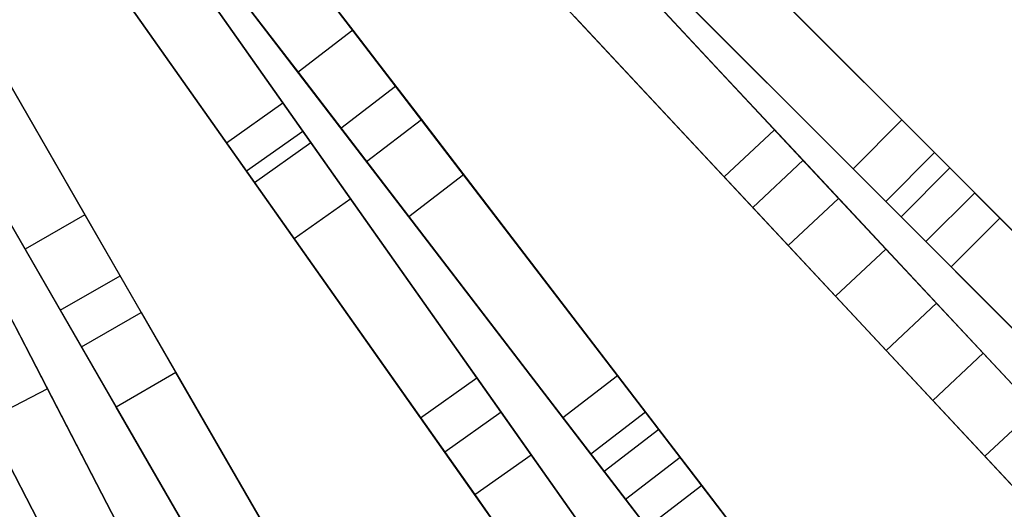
# Model space of a CAD drawing. Extents: x 0.2 to 26, y -12.8 to 12.8.
# Tile 33 of 97: x 17.5 to 21, y -8.8 to -7. Entities that reach past the tile are written whole.
import ezdxf

# ---------------------------------------------------------------- set-up
doc = ezdxf.new("R2010")
doc.units = 0
doc.header["$LTSCALE"] = 2.54
doc.layers.get('0').update_dxf_attribs({"color": 13, "linetype": 'CONTINUOUS'})

# ---------------------------------------------------------------- blocks, each defined once
blk = doc.blocks.new('PUKET-M-11161_B_STL')
at = {"color": 0}
for p, q in [((18.0331, -6.2406, 15.0929), (18.6691, -7.0695, 18.7313)), ((18.0331, -6.2406, 15.0929), (18.6691, -7.0695, 18.7313)), ((19.5441, -6.2804, 18.7313), (20.8321, -7.5685, 23.9816)), ((19.5441, -6.2804, 18.7313), (20.8321, -7.5685, 23.9816)), ((18.4162, -7.3331, 4.1609), (17.7072, -6.3287, 3.2954)), ((18.4162, -7.3331, 4.1609), (17.7072, -6.3287, 3.2954)), ((18.0927, -6.3184, 42.6925), (18.9176, -7.3934, 41.6555)), ((18.0927, -6.3184, 42.6925), (18.9176, -7.3934, 41.6555)), ((17.7694, -6.4169, 3.0687), (18.4887, -7.4359, 3.9391)), ((17.7694, -6.4169, 3.0687), (18.4887, -7.4359, 3.9391)), ((17.8347, -6.3928, 15.0929), (18.4708, -7.2217, 18.7313)), ((17.8347, -6.3928, 15.0929), (18.4708, -7.2217, 18.7313)), ((18.8244, -7.2719, 18.7072), (18.1884, -6.4431, 15.0852)), ((18.8244, -7.2719, 18.7072), (18.1884, -6.4431, 15.0852)), ((18.2119, -7.4773, 4.1609), (17.5029, -6.4729, 3.2954)), ((18.2119, -7.4773, 4.1609), (17.5029, -6.4729, 3.2954)), ((18.7192, -7.5456, 41.6555), (17.8944, -6.4706, 42.6925)), ((18.7192, -7.5456, 41.6555), (17.8944, -6.4706, 42.6925)), ((19.3673, -6.4572, 18.7313), (20.6554, -7.7452, 23.9816)), ((19.3673, -6.4572, 18.7313), (20.6554, -7.7452, 23.9816)), ((20.9221, -7.6584, 23.5806), (19.7245, -6.4608, 18.7072)), ((20.9221, -7.6584, 23.5806), (19.7245, -6.4608, 18.7072)), ((18.2845, -7.5801, 3.9391), (17.5652, -6.5611, 3.0687)), ((18.2845, -7.5801, 3.9391), (17.5652, -6.5611, 3.0687)), ((17.8668, -6.5548, 30.2316), (18.5175, -7.4766, 26.384)), ((17.8668, -6.5548, 30.2316), (18.5175, -7.4766, 26.384)), ((20.1969, -7.4298, 5.4137), (19.3651, -6.5391, 4.1609)), ((20.1969, -7.4298, 5.4137), (19.3651, -6.5391, 4.1609)), ((17.99, -6.5953, 15.0852), (18.626, -7.4241, 18.7072)), ((17.99, -6.5953, 15.0852), (18.626, -7.4241, 18.7072)), ((19.0707, -7.5929, 41.0515), (18.294, -6.5807, 42.1723)), ((19.0707, -7.5929, 41.0515), (18.294, -6.5807, 42.1723)), ((19.8327, -6.5691, 41.6555), (20.6582, -7.3945, 40.3365)), ((19.8327, -6.5691, 41.6555), (20.6582, -7.3945, 40.3365)), ((19.4509, -6.6311, 3.9391), (20.3006, -7.5408, 5.2039)), ((19.4509, -6.6311, 3.9391), (20.3006, -7.5408, 5.2039)), ((19.4849, -6.6675, 26.384), (20.429, -7.6784, 22.7384)), ((19.4849, -6.6675, 26.384), (20.429, -7.6784, 22.7384)), ((19.5477, -6.6376, 18.7072), (20.7453, -7.8352, 23.5806)), ((19.5477, -6.6376, 18.7072), (20.7453, -7.8352, 23.5806)), ((17.6626, -6.699, 30.2316), (18.3132, -7.6208, 26.384)), ((17.6626, -6.699, 30.2316), (18.3132, -7.6208, 26.384)), ((18.8723, -7.7451, 41.0515), (18.0956, -6.7328, 42.1723)), ((18.8723, -7.7451, 41.0515), (18.0956, -6.7328, 42.1723)), ((20.0142, -7.6004, 5.4137), (19.1823, -6.7098, 4.1609)), ((20.0142, -7.6004, 5.4137), (19.1823, -6.7098, 4.1609)), ((18.6615, -7.6807, 26.4259), (18.011, -6.7592, 30.2624)), ((18.6615, -7.6807, 26.4259), (18.011, -6.7592, 30.2624)), ((20.4814, -7.5713, 40.3365), (19.6559, -6.7458, 41.6555)), ((20.4814, -7.5713, 40.3365), (19.6559, -6.7458, 41.6555)), ((20.7765, -7.5129, 39.6442), (20.0105, -6.7469, 41.0515)), ((20.7765, -7.5129, 39.6442), (20.0105, -6.7469, 41.0515)), ((20.1179, -7.7115, 5.2039), (19.2682, -6.8017, 3.9391)), ((20.1179, -7.7115, 5.2039), (19.2682, -6.8017, 3.9391)), ((17.1762, -6.8329, 15.0929), (17.6986, -7.7377, 18.7313)), ((17.1762, -6.8329, 15.0929), (17.6986, -7.7377, 18.7313)), ((19.3022, -6.8381, 26.384), (20.2463, -7.849, 22.7384)), ((19.3022, -6.8381, 26.384), (20.2463, -7.849, 22.7384)), ((20.6006, -7.8621, 22.781), (19.6554, -6.8501, 26.4259)), ((20.6006, -7.8621, 22.781), (19.6554, -6.8501, 26.4259)), ((17.2252, -6.9177, 42.6925), (17.9027, -8.0912, 41.6555)), ((17.2252, -6.9177, 42.6925), (17.9027, -8.0912, 41.6555)), ((17.8068, -6.9033, 30.2624), (18.4573, -7.8248, 26.4259)), ((17.8068, -6.9033, 30.2624), (18.4573, -7.8248, 26.4259)), ((20.5997, -7.6896, 39.6442), (19.8338, -6.9236, 41.0515)), ((20.5997, -7.6896, 39.6442), (19.8338, -6.9236, 41.0515)), ((16.9597, -6.9579, 15.0929), (17.4821, -7.8627, 18.7313)), ((16.9597, -6.9579, 15.0929), (17.4821, -7.8627, 18.7313)), ((19.4727, -7.0207, 26.4259), (20.4179, -8.0328, 22.781)), ((19.4727, -7.0207, 26.4259), (20.4179, -8.0328, 22.781)), ((17.6862, -8.2162, 41.6555), (17.0087, -7.0427, 42.6925)), ((17.6862, -8.2162, 41.6555), (17.0087, -7.0427, 42.6925)), ((17.8261, -7.9586, 18.7072), (17.3038, -7.0538, 15.0852)), ((17.8261, -7.9586, 18.7072), (17.3038, -7.0538, 15.0852)), ((18.6691, -7.0695, 18.7313), (18.4708, -7.2217, 18.7313)), ((18.6691, -7.0695, 18.7313), (18.4708, -7.2217, 18.7313)), ((18.6691, -7.0695, 18.7313), (19.778, -8.5147, 23.9816)), ((18.6691, -7.0695, 18.7313), (19.778, -8.5147, 23.9816)), ((17.0872, -7.1788, 15.0852), (17.6096, -8.0836, 18.7072)), ((17.0872, -7.1788, 15.0852), (17.6096, -8.0836, 18.7072)), ((18.0284, -8.3089, 41.0515), (17.3905, -7.204, 42.1723)), ((18.0284, -8.3089, 41.0515), (17.3905, -7.204, 42.1723)), ((18.4708, -7.2217, 18.7313), (19.5797, -8.6669, 23.9816)), ((18.4708, -7.2217, 18.7313), (19.5797, -8.6669, 23.9816)), ((18.626, -7.4241, 18.7072), (18.8244, -7.2719, 18.7072)), ((18.626, -7.4241, 18.7072), (18.8244, -7.2719, 18.7072)), ((19.8554, -8.6156, 23.5806), (18.8244, -7.2719, 18.7072)), ((19.8554, -8.6156, 23.5806), (18.8244, -7.2719, 18.7072)), ((17.8119, -8.4339, 41.0515), (17.174, -7.329, 42.1723)), ((17.8119, -8.4339, 41.0515), (17.174, -7.329, 42.1723)), ((18.2119, -7.4773, 4.1609), (18.4162, -7.3331, 4.1609)), ((18.2119, -7.4773, 4.1609), (18.4162, -7.3331, 4.1609)), ((19.119, -8.3287, 5.4137), (18.4162, -7.3331, 4.1609)), ((19.119, -8.3287, 5.4137), (18.4162, -7.3331, 4.1609)), ((17.5637, -8.3682, 26.4259), (17.0448, -7.3667, 30.2624)), ((17.5637, -8.3682, 26.4259), (17.0448, -7.3667, 30.2624)), ((18.7192, -7.5456, 41.6555), (18.9176, -7.3934, 41.6555)), ((18.7192, -7.5456, 41.6555), (18.9176, -7.3934, 41.6555)), ((18.9176, -7.3934, 41.6555), (19.6282, -8.3195, 40.3365)), ((18.9176, -7.3934, 41.6555), (19.6282, -8.3195, 40.3365)), ((20.4814, -7.5713, 40.3365), (20.6582, -7.3945, 40.3365)), ((20.4814, -7.5713, 40.3365), (20.6582, -7.3945, 40.3365)), ((20.6582, -7.3945, 40.3365), (21.3072, -8.0436, 38.8029)), ((20.6582, -7.3945, 40.3365), (21.3072, -8.0436, 38.8029)), ((18.4887, -7.4359, 3.9391), (18.2845, -7.5801, 3.9391)), ((18.4887, -7.4359, 3.9391), (18.2845, -7.5801, 3.9391)), ((18.4887, -7.4359, 3.9391), (19.2066, -8.4529, 5.2039)), ((18.4887, -7.4359, 3.9391), (19.2066, -8.4529, 5.2039)), ((18.626, -7.4241, 18.7072), (19.6571, -8.7678, 23.5806)), ((18.626, -7.4241, 18.7072), (19.6571, -8.7678, 23.5806)), ((20.0142, -7.6004, 5.4137), (20.1969, -7.4298, 5.4137)), ((20.0142, -7.6004, 5.4137), (20.1969, -7.4298, 5.4137)), ((20.7839, -8.0584, 6.6782), (20.1969, -7.4298, 5.4137)), ((20.7839, -8.0584, 6.6782), (20.1969, -7.4298, 5.4137)), ((18.9147, -8.4729, 5.4137), (18.2119, -7.4773, 4.1609)), ((18.9147, -8.4729, 5.4137), (18.2119, -7.4773, 4.1609)), ((18.3132, -7.6208, 26.384), (18.5175, -7.4766, 26.384)), ((18.3132, -7.6208, 26.384), (18.5175, -7.4766, 26.384)), ((18.5175, -7.4766, 26.384), (19.3151, -8.6066, 22.7384)), ((18.5175, -7.4766, 26.384), (19.3151, -8.6066, 22.7384)), ((20.7765, -7.5129, 39.6442), (20.5997, -7.6896, 39.6442)), ((20.7765, -7.5129, 39.6442), (20.5997, -7.6896, 39.6442)), ((21.2822, -8.0185, 38.2816), (20.7765, -7.5129, 39.6442)), ((21.2822, -8.0185, 38.2816), (20.7765, -7.5129, 39.6442)), ((19.4299, -8.4717, 40.3365), (18.7192, -7.5456, 41.6555)), ((19.4299, -8.4717, 40.3365), (18.7192, -7.5456, 41.6555)), ((20.3006, -7.5408, 5.2039), (20.1179, -7.7115, 5.2039)), ((20.3006, -7.5408, 5.2039), (20.1179, -7.7115, 5.2039)), ((20.3006, -7.5408, 5.2039), (20.9529, -8.2393, 6.6081)), ((20.3006, -7.5408, 5.2039), (20.9529, -8.2393, 6.6081)), ((19.0023, -8.597, 5.2039), (18.2845, -7.5801, 3.9391)), ((19.0023, -8.597, 5.2039), (18.2845, -7.5801, 3.9391)), ((19.0707, -7.5929, 41.0515), (18.8723, -7.7451, 41.0515)), ((19.0707, -7.5929, 41.0515), (18.8723, -7.7451, 41.0515)), ((19.7301, -8.4523, 39.6442), (19.0707, -7.5929, 41.0515)), ((19.7301, -8.4523, 39.6442), (19.0707, -7.5929, 41.0515)), ((21.1304, -8.2203, 38.8029), (20.4814, -7.5713, 40.3365)), ((21.1304, -8.2203, 38.8029), (20.4814, -7.5713, 40.3365)), ((20.8321, -7.5685, 23.9816), (20.6554, -7.7452, 23.9816)), ((20.8321, -7.5685, 23.9816), (20.6554, -7.7452, 23.9816)), ((20.8321, -7.5685, 23.9816), (21.0134, -7.7497, 24.7519)), ((20.8321, -7.5685, 23.9816), (21.0134, -7.7497, 24.7519)), ((18.3132, -7.6208, 26.384), (19.1108, -8.7508, 22.7384)), ((18.3132, -7.6208, 26.384), (19.1108, -8.7508, 22.7384)), ((20.6012, -8.229, 6.6782), (20.0142, -7.6004, 5.4137)), ((20.6012, -8.229, 6.6782), (20.0142, -7.6004, 5.4137)), ((20.7453, -7.8352, 23.5806), (20.9221, -7.6584, 23.5806)), ((20.7453, -7.8352, 23.5806), (20.9221, -7.6584, 23.5806)), ((21.404, -8.1403, 25.6764), (20.9221, -7.6584, 23.5806)), ((21.404, -8.1403, 25.6764), (20.9221, -7.6584, 23.5806)), ((18.6615, -7.6807, 26.4259), (18.4573, -7.8248, 26.4259)), ((18.6615, -7.6807, 26.4259), (18.4573, -7.8248, 26.4259)), ((19.4601, -8.812, 22.781), (18.6615, -7.6807, 26.4259)), ((19.4601, -8.812, 22.781), (18.6615, -7.6807, 26.4259)), ((20.2463, -7.849, 22.7384), (20.429, -7.6784, 22.7384)), ((20.2463, -7.849, 22.7384), (20.429, -7.6784, 22.7384)), ((20.429, -7.6784, 22.7384), (21.1414, -8.4412, 19.5881)), ((20.429, -7.6784, 22.7384), (21.1414, -8.4412, 19.5881)), ((21.1054, -8.1953, 38.2816), (20.5997, -7.6896, 39.6442)), ((21.1054, -8.1953, 38.2816), (20.5997, -7.6896, 39.6442)), ((17.6986, -7.7377, 18.7313), (17.4821, -7.8627, 18.7313)), ((17.6986, -7.7377, 18.7313), (17.4821, -7.8627, 18.7313)), ((17.6986, -7.7377, 18.7313), (18.6094, -9.3152, 23.9816)), ((17.6986, -7.7377, 18.7313), (18.6094, -9.3152, 23.9816)), ((20.7702, -8.41, 6.6081), (20.1179, -7.7115, 5.2039)), ((20.7702, -8.41, 6.6081), (20.1179, -7.7115, 5.2039)), ((19.5318, -8.6045, 39.6442), (18.8723, -7.7451, 41.0515)), ((19.5318, -8.6045, 39.6442), (18.8723, -7.7451, 41.0515)), ((20.6554, -7.7452, 23.9816), (20.8366, -7.9265, 24.7519)), ((20.6554, -7.7452, 23.9816), (20.8366, -7.9265, 24.7519)), ((21.0134, -7.7497, 24.7519), (20.8366, -7.9265, 24.7519)), ((21.0134, -7.7497, 24.7519), (20.8366, -7.9265, 24.7519)), ((21.0134, -7.7497, 24.7519), (21.5726, -8.3089, 27.4863)), ((21.0134, -7.7497, 24.7519), (21.5726, -8.3089, 27.4863)), ((18.4573, -7.8248, 26.4259), (19.2558, -8.9562, 22.781)), ((18.4573, -7.8248, 26.4259), (19.2558, -8.9562, 22.781)), ((20.7453, -7.8352, 23.5806), (21.2272, -8.3171, 25.6764)), ((20.7453, -7.8352, 23.5806), (21.2272, -8.3171, 25.6764)), ((17.4821, -7.8627, 18.7313), (18.3928, -9.4402, 23.9816)), ((17.4821, -7.8627, 18.7313), (18.3928, -9.4402, 23.9816)), ((20.2463, -7.849, 22.7384), (20.9587, -8.6118, 19.5881)), ((20.2463, -7.849, 22.7384), (20.9587, -8.6118, 19.5881)), ((20.6006, -7.8621, 22.781), (20.4179, -8.0328, 22.781)), ((20.6006, -7.8621, 22.781), (20.4179, -8.0328, 22.781)), ((21.3136, -8.6255, 19.6141), (20.6006, -7.8621, 22.781)), ((21.3136, -8.6255, 19.6141), (20.6006, -7.8621, 22.781)), ((20.8366, -7.9265, 24.7519), (21.3958, -8.4857, 27.4863)), ((20.8366, -7.9265, 24.7519), (21.3958, -8.4857, 27.4863)), ((17.6096, -8.0836, 18.7072), (17.8261, -7.9586, 18.7072)), ((17.6096, -8.0836, 18.7072), (17.8261, -7.9586, 18.7072)), ((18.673, -9.4254, 23.5806), (17.8261, -7.9586, 18.7072)), ((18.673, -9.4254, 23.5806), (17.8261, -7.9586, 18.7072)), ((17.9287, -9.0725, 5.4137), (17.368, -7.9905, 4.1609)), ((17.9287, -9.0725, 5.4137), (17.368, -7.9905, 4.1609)), ((20.4179, -8.0328, 22.781), (21.1308, -8.7961, 19.6141)), ((20.4179, -8.0328, 22.781), (21.1308, -8.7961, 19.6141)), ((20.6012, -8.229, 6.6782), (20.7839, -8.0584, 6.6782)), ((20.6012, -8.229, 6.6782), (20.7839, -8.0584, 6.6782)), ((21.2682, -8.5769, 8.2077), (20.7839, -8.0584, 6.6782)), ((21.2682, -8.5769, 8.2077), (20.7839, -8.0584, 6.6782)), ((17.6096, -8.0836, 18.7072), (18.4565, -9.5504, 23.5806)), ((17.6096, -8.0836, 18.7072), (18.4565, -9.5504, 23.5806)), ((17.6862, -8.2162, 41.6555), (17.9027, -8.0912, 41.6555)), ((17.6862, -8.2162, 41.6555), (17.9027, -8.0912, 41.6555)), ((17.9027, -8.0912, 41.6555), (18.4864, -9.1022, 40.3365)), ((17.9027, -8.0912, 41.6555), (18.4864, -9.1022, 40.3365)), ((17.7067, -9.1875, 5.4137), (17.146, -8.1055, 4.1609)), ((17.7067, -9.1875, 5.4137), (17.146, -8.1055, 4.1609)), ((17.4259, -8.1022, 3.9391), (17.9986, -9.2074, 5.2039)), ((17.4259, -8.1022, 3.9391), (17.9986, -9.2074, 5.2039)), ((17.4488, -8.1464, 26.384), (18.0852, -9.3745, 22.7384)), ((17.4488, -8.1464, 26.384), (18.0852, -9.3745, 22.7384)), ((17.7766, -9.3224, 5.2039), (17.2039, -8.2172, 3.9391)), ((17.7766, -9.3224, 5.2039), (17.2039, -8.2172, 3.9391)), ((18.2699, -9.2272, 40.3365), (17.6862, -8.2162, 41.6555)), ((18.2699, -9.2272, 40.3365), (17.6862, -8.2162, 41.6555)), ((21.0855, -8.7475, 8.2077), (20.6012, -8.229, 6.6782)), ((21.0855, -8.7475, 8.2077), (20.6012, -8.229, 6.6782)), ((20.9529, -8.2393, 6.6081), (20.7702, -8.41, 6.6081)), ((20.9529, -8.2393, 6.6081), (20.7702, -8.41, 6.6081)), ((20.9529, -8.2393, 6.6081), (21.4384, -8.7592, 8.162)), ((20.9529, -8.2393, 6.6081), (21.4384, -8.7592, 8.162)), ((17.2268, -8.2615, 26.384), (17.8632, -9.4895, 22.7384)), ((17.2268, -8.2615, 26.384), (17.8632, -9.4895, 22.7384)), ((18.0284, -8.3089, 41.0515), (17.8119, -8.4339, 41.0515)), ((18.0284, -8.3089, 41.0515), (17.8119, -8.4339, 41.0515)), ((18.57, -9.2471, 39.6442), (18.0284, -8.3089, 41.0515)), ((18.57, -9.2471, 39.6442), (18.0284, -8.3089, 41.0515)), ((18.9147, -8.4729, 5.4137), (19.119, -8.3287, 5.4137)), ((18.9147, -8.4729, 5.4137), (19.119, -8.3287, 5.4137)), ((19.615, -9.0314, 6.6782), (19.119, -8.3287, 5.4137)), ((19.615, -9.0314, 6.6782), (19.119, -8.3287, 5.4137)), ((19.4299, -8.4717, 40.3365), (19.6282, -8.3195, 40.3365)), ((19.4299, -8.4717, 40.3365), (19.6282, -8.3195, 40.3365)), ((19.6282, -8.3195, 40.3365), (20.187, -9.0477, 38.8029)), ((19.6282, -8.3195, 40.3365), (20.187, -9.0477, 38.8029)), ((17.5637, -8.3682, 26.4259), (17.3418, -8.4832, 26.4259)), ((17.5637, -8.3682, 26.4259), (17.3418, -8.4832, 26.4259)), ((18.2008, -9.5978, 22.781), (17.5637, -8.3682, 26.4259)), ((18.2008, -9.5978, 22.781), (17.5637, -8.3682, 26.4259)), ((21.2557, -8.9298, 8.162), (20.7702, -8.41, 6.6081)), ((21.2557, -8.9298, 8.162), (20.7702, -8.41, 6.6081)), ((18.3535, -9.3721, 39.6442), (17.8119, -8.4339, 41.0515)), ((18.3535, -9.3721, 39.6442), (17.8119, -8.4339, 41.0515)), ((19.2066, -8.4529, 5.2039), (19.0023, -8.597, 5.2039)), ((19.2066, -8.4529, 5.2039), (19.0023, -8.597, 5.2039)), ((19.2066, -8.4529, 5.2039), (19.7577, -9.2337, 6.6081)), ((19.2066, -8.4529, 5.2039), (19.7577, -9.2337, 6.6081)), ((19.7301, -8.4523, 39.6442), (19.5318, -8.6045, 39.6442)), ((19.7301, -8.4523, 39.6442), (19.5318, -8.6045, 39.6442)), ((20.1654, -9.0196, 38.2816), (19.7301, -8.4523, 39.6442)), ((20.1654, -9.0196, 38.2816), (19.7301, -8.4523, 39.6442)), ((20.9587, -8.6118, 19.5881), (21.1414, -8.4412, 19.5881)), ((20.9587, -8.6118, 19.5881), (21.1414, -8.4412, 19.5881)), ((17.3418, -8.4832, 26.4259), (17.9789, -9.7128, 22.781)), ((17.3418, -8.4832, 26.4259), (17.9789, -9.7128, 22.781)), ((19.4107, -9.1756, 6.6782), (18.9147, -8.4729, 5.4137)), ((19.4107, -9.1756, 6.6782), (18.9147, -8.4729, 5.4137)), ((19.9887, -9.1999, 38.8029), (19.4299, -8.4717, 40.3365)), ((19.9887, -9.1999, 38.8029), (19.4299, -8.4717, 40.3365)), ((19.778, -8.5147, 23.9816), (19.5797, -8.6669, 23.9816)), ((19.778, -8.5147, 23.9816), (19.5797, -8.6669, 23.9816)), ((19.778, -8.5147, 23.9816), (19.934, -8.718, 24.7519)), ((19.778, -8.5147, 23.9816), (19.934, -8.718, 24.7519)), ((19.5535, -9.3778, 6.6081), (19.0023, -8.597, 5.2039)), ((19.5535, -9.3778, 6.6081), (19.0023, -8.597, 5.2039)), ((19.1108, -8.7508, 22.7384), (19.3151, -8.6066, 22.7384)), ((19.1108, -8.7508, 22.7384), (19.3151, -8.6066, 22.7384)), ((19.3151, -8.6066, 22.7384), (19.917, -9.4593, 19.5881)), ((19.3151, -8.6066, 22.7384), (19.917, -9.4593, 19.5881)), ((19.9671, -9.1718, 38.2816), (19.5318, -8.6045, 39.6442)), ((19.9671, -9.1718, 38.2816), (19.5318, -8.6045, 39.6442)), ((19.6571, -8.7678, 23.5806), (19.8554, -8.6156, 23.5806)), ((19.6571, -8.7678, 23.5806), (19.8554, -8.6156, 23.5806)), ((20.2703, -9.1563, 25.6764), (19.8554, -8.6156, 23.5806)), ((20.2703, -9.1563, 25.6764), (19.8554, -8.6156, 23.5806)), ((20.9587, -8.6118, 19.5881), (21.3823, -9.0653, 16.8642)), ((20.9587, -8.6118, 19.5881), (21.3823, -9.0653, 16.8642)), ((19.5797, -8.6669, 23.9816), (19.7357, -8.8702, 24.7519)), ((19.5797, -8.6669, 23.9816), (19.7357, -8.8702, 24.7519)), ((19.934, -8.718, 24.7519), (19.7357, -8.8702, 24.7519)), ((19.934, -8.718, 24.7519), (19.7357, -8.8702, 24.7519)), ((19.934, -8.718, 24.7519), (20.4155, -9.3455, 27.4863)), ((19.934, -8.718, 24.7519), (20.4155, -9.3455, 27.4863)), ((19.1108, -8.7508, 22.7384), (19.7128, -9.6035, 19.5881)), ((19.1108, -8.7508, 22.7384), (19.7128, -9.6035, 19.5881)), ((19.6571, -8.7678, 23.5806), (20.072, -9.3085, 25.6764)), ((19.6571, -8.7678, 23.5806), (20.072, -9.3085, 25.6764))]:
    blk.add_line(p, q, dxfattribs=at)

msp = doc.modelspace()

# ---------------------------------------------------------------- block references
at = {"color": 0}
msp.add_blockref('PUKET-M-11161_B_STL', (0, 0), dxfattribs=at)

doc.saveas('drawing.dxf')
